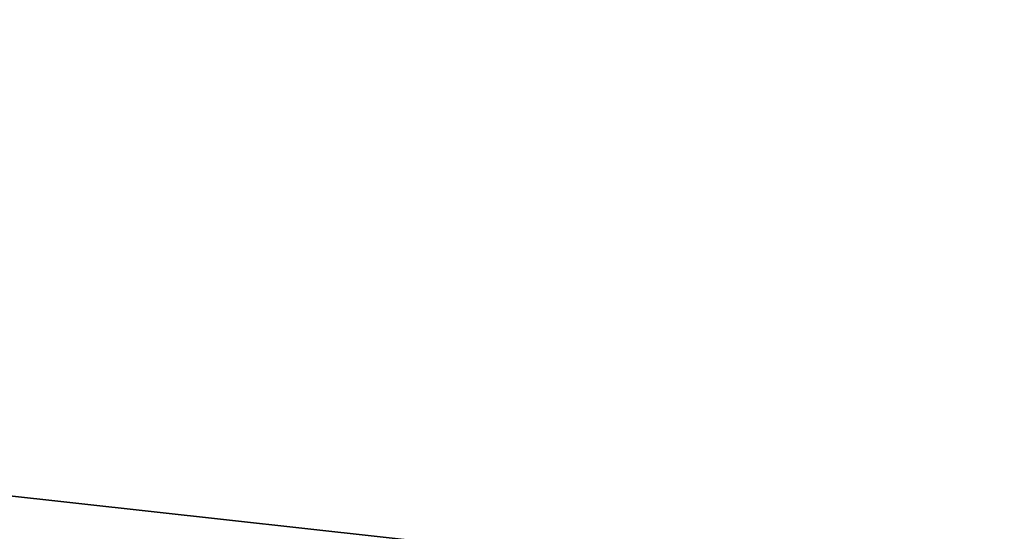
# Model space of a CAD drawing. Header units: millimetres. Extents: x -175 to 175, y 0 to 232.
# Tile 15 of 140: x -166.6146 to -166.458, y 60.9168 to 60.9981. Entities that reach past the tile are written whole.
import ezdxf

# ---------------------------------------------------------------- set-up
doc = ezdxf.new("R2010")
doc.units = ezdxf.units.MM
doc.header["$LTSCALE"] = 65.185185
for name, color, linetype in [('1013', 7, 'CONTINUOUS'), ('1014', 7, 'CONTINUOUS'), ('1015', 7, 'CONTINUOUS'), ('1016', 7, 'CONTINUOUS')]:
    doc.layers.add(name, color=color, linetype=linetype)

msp = doc.modelspace()

# ---------------------------------------------------------------- linework, layer by layer
at = {"layer": '1013', "color": 7, "linetype": 'CONTINUOUS', "true_color": 0xe0f2ff}
for points in [[(-167.75, 60), (-168.75, 61), (-166.238, 61, 9.37499), (-167.75, 60)], [(-167.75, 60), (-166.238, 61, 9.37499), (-167.14482, 59.99999, 4.59541), (-167.75, 60)], [(-166.238, 61, 9.37499), (-165.37138, 59.99999, 8.876), (-167.14482, 59.99999, 4.59541), (-166.238, 61, 9.37499)]]:
    msp.add_3dface(points, dxfattribs=at)
at = {"layer": '1014', "color": 7, "linetype": 'CONTINUOUS', "true_color": 0xe0f2ff}
for points in [[(-167.14482, 59.99999, -4.59541), (-165.37137, 59.99999, -8.876), (-167.32277, 61, -7.17529), (-167.14482, 59.99999, -4.59541)], [(-165.37137, 59.99999, -8.876), (-166.238, 61, -9.37499), (-167.32277, 61, -7.17529), (-165.37137, 59.99999, -8.876)]]:
    msp.add_3dface(points, dxfattribs=at)
at = {"layer": '1015', "color": 7, "linetype": 'CONTINUOUS', "true_color": 0xe0f2ff}
for points in [[(-167.32054, 61, 9.99997), (-168.46989, 60.50001, 8.89456), (-162.78156, 60.50001, 16.02753), (-167.32054, 61, 9.99997)], [(-164.14216, 61, 14.14213), (-167.32054, 61, 9.99997), (-162.78156, 60.50001, 16.02753), (-164.14216, 61, 14.14213)]]:
    msp.add_3dface(points, dxfattribs=at)
at = {"layer": '1016', "color": 7, "linetype": 'CONTINUOUS', "true_color": 0xe0f2ff}
for points in [[(-167.32054, 61, -9.99997), (-165.8671, 61, -12.17521), (-168.46989, 60.50001, -8.89456), (-167.32054, 61, -9.99997)], [(-165.8671, 61, -12.17521), (-164.14216, 61, -14.14213), (-168.46989, 60.50001, -8.89456), (-165.8671, 61, -12.17521)], [(-164.14216, 61, -14.14213), (-162.78156, 60.50001, -16.02753), (-168.46989, 60.50001, -8.89456), (-164.14216, 61, -14.14213)]]:
    msp.add_3dface(points, dxfattribs=at)

doc.saveas('drawing.dxf')
